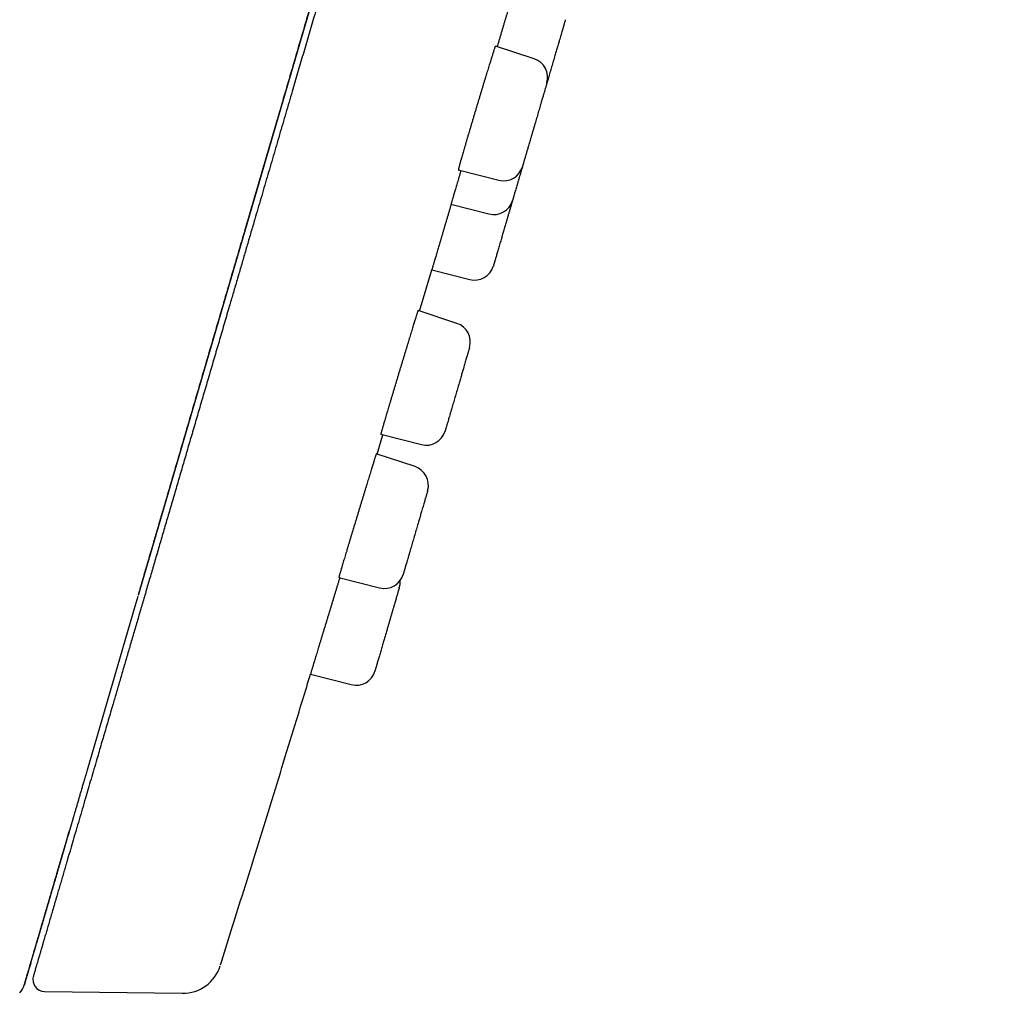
# Model space of a CAD drawing. Header units: millimetres. Extents: x 8 to 486, y 12 to 546.
# Tile 118 of 121: x 456 to 482, y 453 to 478. Entities that reach past the tile are written whole.
import ezdxf

# ---------------------------------------------------------------- set-up
doc = ezdxf.new("R2010")
doc.units = ezdxf.units.MM

msp = doc.modelspace()

# ---------------------------------------------------------------- linework, layer by layer
at = {"color": 7, "linetype": 'Continuous', "lineweight": 30}
for p, q in [((481.569, 538.907), (459.395, 463.128)), ((469.538, 476.862), (468.54, 477.192)), ((467.591, 474.023), (468.63, 473.758)), ((467.404, 473.14), (468.376, 472.892)), ((466.6, 470.407), (466.913, 471.46)), ((466.912, 471.46), (467.885, 471.212)), ((467.556, 470.091), (466.561, 470.42)), ((465.606, 467.253), (466.648, 466.987)), ((465.511, 466.746), (465.658, 467.24)), ((466.484, 466.424), (465.49, 466.753)), ((464.531, 463.587), (465.575, 463.32)), ((459.386, 463.098), (459.311, 462.84)), ((459.311, 462.84), (458.086, 458.654)), ((463.805, 461.109), (464.85, 460.842)), ((457.736, 457.456), (457.642, 457.137)), ((456.991, 452.989), (460.523, 452.94))]:
    msp.add_line(p, q, dxfattribs=at)
for centre, radius, start, end in [((469.381, 476.387), 0.5, 343.69, 71.69), ((468.753, 474.243), 0.5, 255.69, 343.69), ((468.5, 473.377), 0.5, 255.69, 343.69), ((468.008, 471.697), 0.5, 255.69, 343.69), ((467.399, 469.616), 0.5, 343.69, 71.69), ((466.772, 467.472), 0.5, 255.69, 343.69), ((466.326, 465.949), 0.5, 343.69, 71.69), ((465.699, 463.805), 0.5, 255.69, 343.69), ((465.601, 463.471), 0.5, 343.69, 4.0527), ((464.974, 461.327), 0.5, 255.69, 343.69), ((460.537, 453.94), 1, 269.2141, 342.4896), ((456.995, 453.289), 0.3, 163.69, 269.2141), ((455.998, 453.299), 0.5, 316.1423, 342.7485)]:
    msp.add_arc(centre, radius, start, end, dxfattribs=at)
for points, knots in [([(459.399, 463.141), (459.428, 463.239), (459.489, 463.447), (459.583, 463.772), (459.682, 464.109), (459.781, 464.448), (459.88, 464.786), (459.98, 465.127), (460.087, 465.491), (460.2, 465.88), (460.321, 466.293), (460.443, 466.708), (460.565, 467.126), (460.688, 467.546), (460.811, 467.967), (460.935, 468.39), (461.059, 468.814), (461.183, 469.24), (461.308, 469.666), (461.433, 470.094), (461.556, 470.514), (461.677, 470.926), (461.795, 471.33), (461.913, 471.735), (462.032, 472.139), (462.156, 472.565), (462.287, 473.011), (462.423, 473.478), (462.56, 473.944), (462.696, 474.41), (462.832, 474.874), (462.967, 475.337), (463.099, 475.787), (463.226, 476.221), (463.349, 476.642), (463.472, 477.061), (463.594, 477.478), (463.715, 477.893), (463.836, 478.307), (463.957, 478.718), (464.076, 479.127), (464.195, 479.534), (464.314, 479.939), (464.432, 480.341), (464.555, 480.765), (464.685, 481.208), (464.821, 481.672), (464.956, 482.133), (465.091, 482.594), (465.226, 483.057), (465.362, 483.521), (465.496, 483.98), (465.629, 484.434), (465.76, 484.883), (465.89, 485.327), (466.015, 485.754), (466.135, 486.164), (466.25, 486.557), (466.364, 486.946), (466.476, 487.33), (466.587, 487.709), (466.704, 488.107), (466.826, 488.525), (466.953, 488.961), (467.079, 489.389), (467.202, 489.81), (467.322, 490.222), (467.44, 490.623), (467.555, 491.015), (467.667, 491.4), (467.778, 491.78), (467.888, 492.154), (467.996, 492.523), (468.101, 492.884), (468.205, 493.237), (468.305, 493.58), (468.403, 493.914), (468.498, 494.238), (468.59, 494.554), (468.681, 494.865), (468.77, 495.17), (468.858, 495.468), (468.943, 495.759), (469.025, 496.042), (469.106, 496.316), (469.184, 496.583), (469.257, 496.832), (469.325, 497.064), (469.388, 497.281), (469.449, 497.491), (469.509, 497.694), (469.567, 497.891), (469.623, 498.083), (469.678, 498.271), (469.771, 498.591), (469.905, 499.046), (470.071, 499.615), (470.232, 500.164), (470.387, 500.694), (470.543, 501.226), (470.7, 501.762), (470.858, 502.304), (471.018, 502.85), (471.178, 503.397), (471.338, 503.946), (471.499, 504.495), (471.66, 505.045), (471.821, 505.595), (471.983, 506.147), (472.144, 506.698), (472.305, 507.25), (472.467, 507.802), (472.629, 508.354), (472.79, 508.906), (472.931, 509.387), (473.051, 509.797), (473.151, 510.138), (473.251, 510.482), (473.353, 510.831), (473.456, 511.182), (473.56, 511.536), (473.664, 511.893), (473.77, 512.254), (473.879, 512.627), (473.991, 513.01), (474.106, 513.404), (474.223, 513.803), (474.341, 514.207), (474.461, 514.615), (474.581, 515.027), (474.699, 515.431), (474.815, 515.828), (474.929, 516.216), (475.044, 516.607), (475.159, 517.001), (475.275, 517.398), (475.392, 517.797), (475.51, 518.2), (475.628, 518.604), (475.747, 519.011), (475.867, 519.42), (475.987, 519.83), (476.105, 520.235), (476.222, 520.633), (476.336, 521.024), (476.451, 521.417), (476.566, 521.811), (476.678, 522.193), (476.786, 522.563), (476.891, 522.922), (476.996, 523.281), (477.101, 523.64), (477.206, 523.997), (477.31, 524.351), (477.413, 524.704), (477.516, 525.056), (477.619, 525.409), (477.723, 525.765), (477.827, 526.12), (477.93, 526.471), (478.031, 526.816), (478.13, 527.154), (478.227, 527.485), (478.327, 527.827), (478.43, 528.179), (478.535, 528.54), (478.638, 528.893), (478.739, 529.236), (478.837, 529.571), (478.931, 529.891), (479.02, 530.197), (479.106, 530.49), (479.189, 530.775), (479.271, 531.053), (479.35, 531.325), (479.428, 531.591), (479.504, 531.851), (479.578, 532.104), (479.65, 532.35), (479.72, 532.59), (479.788, 532.823), (479.855, 533.049), (479.92, 533.272), (479.984, 533.492), (480.048, 533.709), (480.109, 533.919), (480.169, 534.122), (480.226, 534.319), (480.282, 534.51), (480.336, 534.694), (480.388, 534.873), (480.439, 535.045), (480.488, 535.212), (480.535, 535.373), (480.577, 535.518), (480.615, 535.647), (480.649, 535.762), (480.681, 535.874), (480.713, 535.982), (480.744, 536.088), (480.772, 536.184), (480.798, 536.272), (480.822, 536.354), (480.846, 536.437), (480.871, 536.521), (480.895, 536.605), (480.92, 536.69), (480.946, 536.779), (480.973, 536.872), (481.001, 536.967), (481.029, 537.063), (481.057, 537.158), (481.085, 537.254), (481.113, 537.349), (481.141, 537.444), (481.168, 537.538), (481.195, 537.631), (481.222, 537.722), (481.248, 537.812), (481.274, 537.899), (481.299, 537.985), (481.322, 538.064), (481.344, 538.137), (481.363, 538.205), (481.382, 538.27), (481.401, 538.334), (481.419, 538.395), (481.436, 538.453), (481.452, 538.508), (481.467, 538.559), (481.481, 538.608), (481.495, 538.654), (481.508, 538.699), (481.521, 538.742), (481.533, 538.783), (481.543, 538.821), (481.553, 538.854), (481.562, 538.882), (481.569, 538.907), (481.572, 538.919), (481.574, 538.925)], [0, 0, 0, 0, 0.004494, 0.009543, 0.01456, 0.019457, 0.024323, 0.029159, 0.033965, 0.039646, 0.045284, 0.050879, 0.056431, 0.061939, 0.067404, 0.072827, 0.078206, 0.083541, 0.088834, 0.094084, 0.09929, 0.104159, 0.10899, 0.113783, 0.118537, 0.123252, 0.128661, 0.134018, 0.139323, 0.144577, 0.14978, 0.154931, 0.160031, 0.164661, 0.169248, 0.173791, 0.178291, 0.182748, 0.187162, 0.191533, 0.19586, 0.200145, 0.204386, 0.208583, 0.212738, 0.217579, 0.22236, 0.227081, 0.231742, 0.236511, 0.241215, 0.245855, 0.25043, 0.254941, 0.259387, 0.263769, 0.267729, 0.271635, 0.275486, 0.279284, 0.283027, 0.286716, 0.291071, 0.295348, 0.299547, 0.303668, 0.307711, 0.311605, 0.315425, 0.319169, 0.322838, 0.326496, 0.330076, 0.333578, 0.337002, 0.340348, 0.343558, 0.346693, 0.349752, 0.352736, 0.355704, 0.358593, 0.361403, 0.364136, 0.366789, 0.369365, 0.371862, 0.374016, 0.376108, 0.378138, 0.380105, 0.382011, 0.383855, 0.38566, 0.387466, 0.393158, 0.398877, 0.404005, 0.409154, 0.414324, 0.419515, 0.424832, 0.430172, 0.435533, 0.440916, 0.44632, 0.451746, 0.457194, 0.462663, 0.468154, 0.473666, 0.4792, 0.484756, 0.490333, 0.495932, 0.499392, 0.502861, 0.506378, 0.509958, 0.513601, 0.517241, 0.520942, 0.524704, 0.528527, 0.532614, 0.536769, 0.540991, 0.545281, 0.549638, 0.554062, 0.558555, 0.562732, 0.566966, 0.571257, 0.575604, 0.580008, 0.584469, 0.588987, 0.593562, 0.598193, 0.602881, 0.607626, 0.612427, 0.617006, 0.621636, 0.626316, 0.631046, 0.635827, 0.640207, 0.644629, 0.649093, 0.653598, 0.658144, 0.66265, 0.667196, 0.671782, 0.676408, 0.681169, 0.68597, 0.690753, 0.695497, 0.700203, 0.704869, 0.709496, 0.714846, 0.720142, 0.725385, 0.730575, 0.735713, 0.740797, 0.745542, 0.75024, 0.75489, 0.759494, 0.76405, 0.768615, 0.773131, 0.777599, 0.782019, 0.78639, 0.790714, 0.794988, 0.799215, 0.803591, 0.807913, 0.812183, 0.8164, 0.820563, 0.824674, 0.828731, 0.832736, 0.836687, 0.840585, 0.844431, 0.848223, 0.851165, 0.854075, 0.856952, 0.859796, 0.862607, 0.865394, 0.867611, 0.869893, 0.872241, 0.874655, 0.877134, 0.879679, 0.88229, 0.885238, 0.888265, 0.891371, 0.894557, 0.897822, 0.901167, 0.904591, 0.908095, 0.911678, 0.915341, 0.919015, 0.922766, 0.926594, 0.930498, 0.933871, 0.937299, 0.940782, 0.944321, 0.947914, 0.951563, 0.955054, 0.958594, 0.962183, 0.96582, 0.969507, 0.97368, 0.977914, 0.982209, 0.986565, 0.990982, 0.995461, 1, 1, 1, 1]), ([(469.234, 496.183), (469.18, 495.999), (469.073, 495.632), (468.912, 495.081), (468.751, 494.531), (468.59, 493.981), (468.43, 493.435), (468.272, 492.893), (468.114, 492.356), (467.957, 491.818), (467.8, 491.282), (467.643, 490.746), (467.486, 490.21), (467.33, 489.675), (467.205, 489.25), (467.112, 488.932), (467.051, 488.722), (466.989, 488.511), (466.926, 488.296), (466.862, 488.077), (466.797, 487.855), (466.733, 487.634), (466.634, 487.296), (466.501, 486.841), (466.334, 486.272), (466.168, 485.704), (466.003, 485.139), (465.838, 484.576), (465.674, 484.015), (465.515, 483.472), (465.361, 482.947), (465.212, 482.438), (465.064, 481.932), (464.917, 481.428), (464.769, 480.925), (464.652, 480.524), (464.564, 480.223), (464.505, 480.021), (464.446, 479.82), (464.387, 479.619), (464.329, 479.419), (464.27, 479.219), (464.178, 478.904), (464.052, 478.474), (463.9, 477.952), (463.753, 477.453), (463.614, 476.976), (463.475, 476.502), (463.329, 476.001), (463.174, 475.474), (463.013, 474.922), (462.852, 474.374), (462.693, 473.83), (462.536, 473.291), (462.399, 472.823), (462.282, 472.425), (462.186, 472.096), (462.091, 471.77), (461.996, 471.445), (461.901, 471.123), (461.808, 470.803), (461.703, 470.446), (461.588, 470.053), (461.463, 469.624), (461.339, 469.2), (461.215, 468.778), (461.092, 468.357), (460.969, 467.938), (460.848, 467.523), (460.728, 467.113), (460.609, 466.708), (460.492, 466.307), (460.376, 465.911), (460.262, 465.52), (460.149, 465.136), (460.038, 464.756), (459.929, 464.382), (459.822, 464.017), (459.717, 463.658), (459.614, 463.307), (459.513, 462.962), (459.413, 462.62), (459.314, 462.281), (459.216, 461.945), (459.119, 461.615), (459.024, 461.29), (458.931, 460.971), (458.839, 460.658), (458.758, 460.381), (458.687, 460.139), (458.627, 459.931), (458.567, 459.726), (458.507, 459.524), (458.449, 459.326), (458.392, 459.13), (458.329, 458.913), (458.26, 458.677), (458.185, 458.424), (458.113, 458.176), (458.038, 457.918), (457.96, 457.653), (457.88, 457.381), (457.803, 457.118), (457.729, 456.862), (457.656, 456.616), (457.602, 456.431), (457.565, 456.304), (457.543, 456.23), (457.522, 456.157), (457.501, 456.084), (457.48, 456.013), (457.459, 455.943), (457.439, 455.874), (457.412, 455.78), (457.378, 455.665), (457.338, 455.529), (457.295, 455.382), (457.25, 455.226), (457.202, 455.063), (457.156, 454.907), (457.113, 454.759), (457.072, 454.618), (457.033, 454.485), (456.996, 454.359), (456.968, 454.264), (456.949, 454.197), (456.936, 454.153), (456.924, 454.111), (456.912, 454.071), (456.901, 454.033), (456.89, 453.996), (456.879, 453.961), (456.864, 453.908), (456.844, 453.84), (456.821, 453.762), (456.801, 453.691), (456.782, 453.628), (456.765, 453.571), (456.751, 453.521), (456.738, 453.477), (456.727, 453.44), (456.718, 453.41), (456.712, 453.389), (456.708, 453.375), (456.708, 453.374), (456.707, 453.373)], [0, 0, 0, 0, 0.008202, 0.016395, 0.024582, 0.032762, 0.040939, 0.048966, 0.056992, 0.065018, 0.073045, 0.081074, 0.089107, 0.097144, 0.105188, 0.10835, 0.111513, 0.114677, 0.117925, 0.121282, 0.124636, 0.12799, 0.131342, 0.140042, 0.148735, 0.157422, 0.166105, 0.174786, 0.183466, 0.192147, 0.200107, 0.20807, 0.216037, 0.22401, 0.231991, 0.239979, 0.243217, 0.246454, 0.249688, 0.252922, 0.256154, 0.259385, 0.262614, 0.27149, 0.28036, 0.288275, 0.296187, 0.304098, 0.312009, 0.321428, 0.330851, 0.340279, 0.349716, 0.359162, 0.36862, 0.374524, 0.380424, 0.386319, 0.39221, 0.398097, 0.40398, 0.409862, 0.417945, 0.426025, 0.434104, 0.442183, 0.450428, 0.458675, 0.466926, 0.475183, 0.483447, 0.491719, 0.5, 0.508265, 0.51652, 0.524767, 0.533007, 0.541242, 0.549325, 0.557405, 0.565484, 0.573563, 0.581808, 0.590055, 0.598306, 0.606563, 0.614827, 0.623099, 0.63138, 0.637161, 0.642937, 0.648709, 0.654476, 0.66024, 0.666002, 0.67176, 0.679675, 0.687588, 0.695499, 0.70341, 0.712829, 0.722252, 0.73168, 0.741116, 0.750563, 0.760021, 0.763066, 0.76611, 0.769153, 0.772194, 0.775235, 0.778274, 0.781312, 0.784349, 0.790711, 0.797068, 0.803424, 0.811933, 0.820439, 0.828946, 0.837454, 0.845964, 0.854478, 0.862999, 0.871526, 0.874879, 0.878232, 0.881588, 0.884863, 0.888029, 0.891192, 0.894355, 0.897517, 0.905723, 0.913924, 0.922119, 0.930312, 0.938502, 0.946691, 0.954881, 0.963893, 0.972909, 0.981931, 0.99096, 1, 1, 1, 1]), ([(469.064, 478.794), (469.064, 478.794), (469.064, 478.794), (469.062, 478.788), (469.059, 478.777), (469.054, 478.76), (469.048, 478.739), (469.04, 478.713), (469.031, 478.683), (469.021, 478.648), (469.009, 478.608), (468.996, 478.564), (468.982, 478.515), (468.966, 478.462), (468.95, 478.407), (468.932, 478.347), (468.913, 478.282), (468.893, 478.214), (468.872, 478.144), (468.851, 478.074), (468.83, 478.002), (468.808, 477.926), (468.784, 477.846), (468.76, 477.764), (468.735, 477.679), (468.709, 477.592), (468.683, 477.505), (468.658, 477.417), (468.632, 477.33), (468.608, 477.249), (468.593, 477.198), (468.587, 477.177)], [0, 0, 0, 0, 0.025613, 0.060414, 0.096226, 0.132067, 0.16788, 0.202681, 0.23751, 0.272312, 0.308124, 0.343966, 0.379779, 0.414581, 0.44941, 0.484212, 0.520026, 0.555868, 0.591681, 0.624656, 0.657723, 0.692525, 0.727354, 0.762157, 0.79797, 0.833813, 0.869626, 0.904428, 0.939258, 0.97406, 1, 1, 1, 1]), ([(470.334, 477.866), (470.334, 477.866), (470.334, 477.865), (470.332, 477.858), (470.329, 477.847), (470.324, 477.83), (470.318, 477.809), (470.31, 477.783), (470.302, 477.757), (470.295, 477.732), (470.289, 477.71), (470.282, 477.686), (470.274, 477.661), (470.264, 477.627), (470.251, 477.582), (470.235, 477.525), (470.217, 477.464), (470.198, 477.399), (470.184, 477.353), (470.177, 477.33)], [0, 0, 0, 0, 0.054757, 0.11938, 0.184361, 0.25, 0.315387, 0.380215, 0.444787, 0.48354, 0.522377, 0.561366, 0.60057, 0.640054, 0.712387, 0.784133, 0.855707, 0.927525, 1, 1, 1, 1]), ([(470.177, 477.33), (470.173, 477.313), (470.163, 477.279), (470.147, 477.227), (470.132, 477.174), (470.116, 477.119), (470.1, 477.064), (470.083, 477.008), (470.065, 476.945), (470.045, 476.878), (470.024, 476.805), (470.003, 476.732), (469.981, 476.66), (469.96, 476.588), (469.939, 476.516), (469.919, 476.446), (469.899, 476.378), (469.882, 476.32), (469.87, 476.278), (469.864, 476.257), (469.861, 476.249)], [0, 0, 0, 0, 0.05129, 0.102226, 0.152956, 0.203629, 0.254395, 0.305404, 0.356802, 0.421612, 0.485868, 0.54987, 0.613923, 0.67833, 0.74339, 0.808201, 0.872457, 0.936459, 0.97487, 1, 1, 1, 1]), ([(468.539, 477.192), (468.539, 477.192), (468.539, 477.192), (468.537, 477.188), (468.534, 477.179), (468.529, 477.164), (468.522, 477.145), (468.514, 477.121), (468.505, 477.092), (468.494, 477.058), (468.483, 477.022), (468.474, 476.995), (468.47, 476.982)], [0, 0, 0, 0, 0.046957, 0.15586, 0.261695, 0.367612, 0.473448, 0.582357, 0.691355, 0.800264, 0.899996, 1, 1, 1, 1]), ([(468.47, 476.982), (468.465, 476.967), (468.456, 476.937), (468.44, 476.887), (468.423, 476.833), (468.405, 476.774), (468.386, 476.711), (468.365, 476.645), (468.344, 476.576), (468.322, 476.505), (468.3, 476.43), (468.276, 476.353), (468.251, 476.272), (468.226, 476.189), (468.201, 476.106), (468.176, 476.022), (468.15, 475.936), (468.123, 475.847), (468.096, 475.758), (468.069, 475.668), (468.043, 475.58), (468.016, 475.492), (467.99, 475.404), (467.964, 475.315), (467.937, 475.227), (467.912, 475.141), (467.887, 475.057), (467.863, 474.975), (467.839, 474.895), (467.816, 474.816), (467.793, 474.739), (467.772, 474.666), (467.751, 474.596), (467.732, 474.53), (467.714, 474.466), (467.696, 474.406), (467.68, 474.349), (467.665, 474.297), (467.651, 474.249), (467.639, 474.206), (467.628, 474.166), (467.618, 474.131), (467.61, 474.101), (467.603, 474.075), (467.598, 474.055), (467.594, 474.04), (467.592, 474.029), (467.591, 474.024), (467.591, 474.024), (467.592, 474.024)], [0, 0, 0, 0, 0.021162, 0.042339, 0.063501, 0.085277, 0.107071, 0.128847, 0.150009, 0.171187, 0.192348, 0.214124, 0.235918, 0.257694, 0.278856, 0.300033, 0.321194, 0.34297, 0.364764, 0.386539, 0.407699, 0.428875, 0.450035, 0.47181, 0.493602, 0.515376, 0.536535, 0.557709, 0.578867, 0.60064, 0.622431, 0.644203, 0.66536, 0.686534, 0.707691, 0.729462, 0.751252, 0.773023, 0.79418, 0.815354, 0.836511, 0.858282, 0.880072, 0.901843, 0.923001, 0.944176, 0.965334, 0.987106, 1, 1, 1, 1]), ([(469.819, 476.103), (469.816, 476.093), (469.81, 476.073), (469.8, 476.04), (469.79, 476.005), (469.779, 475.968), (469.767, 475.928), (469.755, 475.885), (469.741, 475.837), (469.725, 475.782), (469.707, 475.721), (469.688, 475.657), (469.669, 475.591), (469.649, 475.523), (469.628, 475.452), (469.607, 475.381), (469.586, 475.309), (469.568, 475.246), (469.552, 475.193), (469.539, 475.149), (469.527, 475.106), (469.514, 475.062), (469.497, 475.006), (469.478, 474.938), (469.455, 474.86), (469.433, 474.784), (469.411, 474.71), (469.392, 474.645), (469.375, 474.589), (469.361, 474.541), (469.348, 474.496), (469.335, 474.452), (469.323, 474.411), (469.312, 474.371), (469.3, 474.331), (469.288, 474.29), (469.276, 474.251), (469.266, 474.216), (469.257, 474.185), (469.25, 474.159), (469.244, 474.138), (469.239, 474.121), (469.235, 474.11), (469.234, 474.104), (469.233, 474.102), (469.233, 474.102), (469.233, 474.102)], [0, 0, 0, 0, 0.0206985, 0.041254, 0.0617263, 0.0821757, 0.1026627, 0.1232475, 0.1439894, 0.170144, 0.1960748, 0.2219032, 0.2477521, 0.273744, 0.2999994, 0.3261541, 0.352085, 0.3779134, 0.3934144, 0.4089492, 0.4245444, 0.4402259, 0.4560193, 0.4849221, 0.5136054, 0.5422345, 0.5709759, 0.599994, 0.6206709, 0.6412118, 0.6616767, 0.682126, 0.7026206, 0.7232207, 0.7439856, 0.7701402, 0.796071, 0.8218994, 0.8477483, 0.8737402, 0.8999956, 0.9261503, 0.9520811, 0.9779096, 0.9934105, 1, 1, 1, 1]), ([(469.861, 476.247), (469.861, 476.247), (469.861, 476.247), (469.86, 476.245), (469.859, 476.241), (469.857, 476.234), (469.853, 476.221), (469.847, 476.201), (469.839, 476.174), (469.83, 476.142), (469.822, 476.116), (469.819, 476.103)], [0, 0, 0, 0, 0.044729, 0.122708, 0.201118, 0.280088, 0.424758, 0.568255, 0.711406, 0.855046, 1, 1, 1, 1]), ([(469.232, 474.1), (469.226, 474.077), (469.212, 474.03), (469.192, 473.961), (469.172, 473.892), (469.155, 473.835), (469.141, 473.788), (469.13, 473.75), (469.119, 473.713), (469.109, 473.677), (469.096, 473.632), (469.08, 473.58), (469.064, 473.523), (469.048, 473.47), (469.034, 473.422), (469.023, 473.383), (469.013, 473.352), (469.006, 473.327), (469, 473.305), (468.994, 473.286), (468.99, 473.27), (468.986, 473.257), (468.983, 473.246), (468.98, 473.239), (468.979, 473.235), (468.98, 473.236), (468.98, 473.236)], [0, 0, 0, 0, 0.048076, 0.097871, 0.14724, 0.196413, 0.225925, 0.255501, 0.285192, 0.315047, 0.345116, 0.400143, 0.454752, 0.509257, 0.563977, 0.619223, 0.658589, 0.697696, 0.736658, 0.775591, 0.81461, 0.853829, 0.893363, 0.943157, 0.992526, 1, 1, 1, 1]), ([(467.658, 474.006), (467.656, 473.998), (467.646, 473.963), (467.628, 473.905), (467.607, 473.831), (467.585, 473.759), (467.565, 473.689), (467.545, 473.623), (467.527, 473.56), (467.51, 473.502), (467.494, 473.448), (467.479, 473.397), (467.465, 473.35), (467.453, 473.307), (467.442, 473.27), (467.432, 473.237), (467.424, 473.209), (467.417, 473.185), (467.412, 473.166), (467.408, 473.152), (467.405, 473.143), (467.404, 473.14), (467.404, 473.14), (467.404, 473.141)], [0, 0, 0, 0, 0.01589, 0.066269, 0.116687, 0.167066, 0.218908, 0.270793, 0.322635, 0.373014, 0.423431, 0.473809, 0.525651, 0.577535, 0.629376, 0.679754, 0.73017, 0.780548, 0.832389, 0.884273, 0.936114, 0.986491, 1, 1, 1, 1]), ([(467.407, 473.139), (467.406, 473.136), (467.397, 473.104), (467.379, 473.043), (467.354, 472.957), (467.328, 472.869), (467.302, 472.782), (467.276, 472.694), (467.25, 472.606), (467.225, 472.521), (467.201, 472.438), (467.177, 472.358), (467.154, 472.279), (467.131, 472.202), (467.109, 472.127), (467.088, 472.055), (467.068, 471.987), (467.049, 471.924), (467.031, 471.863), (467.014, 471.805), (466.998, 471.751), (466.983, 471.701), (466.97, 471.656), (466.958, 471.616), (466.947, 471.58), (466.938, 471.548), (466.93, 471.521), (466.924, 471.498), (466.919, 471.481), (466.915, 471.469), (466.913, 471.462), (466.913, 471.461), (466.912, 471.46)], [0, 0, 0, 0, 0.004302, 0.036589, 0.070572, 0.10458, 0.138563, 0.173532, 0.208531, 0.2435, 0.277483, 0.311491, 0.345474, 0.380443, 0.415441, 0.450411, 0.484393, 0.518401, 0.552383, 0.587353, 0.62235, 0.65732, 0.691301, 0.725309, 0.759291, 0.79426, 0.829257, 0.864226, 0.898207, 0.932214, 0.966195, 1, 1, 1, 1]), ([(468.979, 473.234), (468.977, 473.228), (468.972, 473.211), (468.963, 473.181), (468.952, 473.143), (468.941, 473.104), (468.929, 473.064), (468.914, 473.012), (468.895, 472.947), (468.872, 472.869), (468.849, 472.79), (468.826, 472.71), (468.81, 472.656), (468.802, 472.629)], [0, 0, 0, 0, 0.030769, 0.09842, 0.166218, 0.23428, 0.302718, 0.371645, 0.497916, 0.623163, 0.748109, 0.873481, 1, 1, 1, 1]), ([(468.802, 472.629), (468.796, 472.609), (468.785, 472.571), (468.768, 472.513), (468.751, 472.456), (468.735, 472.4), (468.718, 472.344), (468.702, 472.288), (468.685, 472.229), (468.667, 472.166), (468.648, 472.102), (468.629, 472.04), (468.612, 471.98), (468.596, 471.924), (468.58, 471.87), (468.565, 471.82), (468.552, 471.774), (468.541, 471.737), (468.533, 471.709), (468.526, 471.687), (468.521, 471.667), (468.515, 471.649), (468.509, 471.627), (468.502, 471.604), (468.496, 471.583), (468.491, 471.568), (468.489, 471.558), (468.488, 471.557), (468.488, 471.556)], [0, 0, 0, 0, 0.0344978, 0.0687574, 0.1028783, 0.1369609, 0.1711062, 0.2054145, 0.2399847, 0.2835762, 0.3267946, 0.3698424, 0.4129243, 0.4562446, 0.500004, 0.5435956, 0.5868141, 0.6298619, 0.6556971, 0.6815888, 0.707581, 0.7337171, 0.7600397, 0.8082116, 0.8560175, 0.9037332, 0.951636, 1, 1, 1, 1]), ([(466.561, 470.42), (466.561, 470.42), (466.561, 470.42), (466.558, 470.414), (466.555, 470.403), (466.549, 470.387), (466.542, 470.366), (466.534, 470.34), (466.525, 470.31), (466.514, 470.275), (466.501, 470.235), (466.487, 470.19), (466.472, 470.142), (466.456, 470.09), (466.439, 470.034), (466.42, 469.974), (466.4, 469.91), (466.379, 469.842), (466.358, 469.772), (466.337, 469.702), (466.322, 469.655), (466.315, 469.631)], [0, 0, 0, 0, 0.039381, 0.092295, 0.146746, 0.201242, 0.255693, 0.30861, 0.361568, 0.414485, 0.468939, 0.523437, 0.577891, 0.630811, 0.683773, 0.736693, 0.791151, 0.845652, 0.90011, 0.949987, 1, 1, 1, 1]), ([(466.315, 469.631), (466.307, 469.606), (466.292, 469.555), (466.267, 469.475), (466.242, 469.393), (466.217, 469.308), (466.19, 469.221), (466.164, 469.134), (466.137, 469.046), (466.111, 468.959), (466.084, 468.871), (466.057, 468.781), (466.03, 468.691), (466.003, 468.602), (465.977, 468.515), (465.951, 468.429), (465.925, 468.344), (465.9, 468.26), (465.875, 468.177), (465.851, 468.097), (465.828, 468.02), (465.806, 467.946), (465.785, 467.874), (465.764, 467.804), (465.745, 467.737), (465.726, 467.675), (465.709, 467.616), (465.693, 467.562), (465.678, 467.512), (465.665, 467.465), (465.652, 467.422), (465.641, 467.384), (465.632, 467.351), (465.624, 467.323), (465.617, 467.299), (465.612, 467.28), (465.609, 467.265), (465.607, 467.257), (465.606, 467.253), (465.606, 467.253), (465.607, 467.254)], [0, 0, 0, 0, 0.026451, 0.052922, 0.079373, 0.106592, 0.133833, 0.161053, 0.187503, 0.213975, 0.240426, 0.267645, 0.294886, 0.322105, 0.348555, 0.375025, 0.401475, 0.428693, 0.455934, 0.483152, 0.5096, 0.536068, 0.562516, 0.589732, 0.61697, 0.644186, 0.670632, 0.697098, 0.723545, 0.750759, 0.777995, 0.805209, 0.831655, 0.858121, 0.884566, 0.91178, 0.939016, 0.96623, 0.992676, 1, 1, 1, 1]), ([(467.879, 469.476), (467.879, 469.475), (467.879, 469.475), (467.877, 469.468), (467.874, 469.457), (467.869, 469.44), (467.863, 469.419), (467.855, 469.393), (467.847, 469.367), (467.84, 469.342), (467.834, 469.32), (467.827, 469.296), (467.819, 469.271), (467.809, 469.237), (467.796, 469.192), (467.78, 469.135), (467.762, 469.074), (467.743, 469.009), (467.729, 468.963), (467.722, 468.94)], [0, 0, 0, 0, 0.054757, 0.11938, 0.184361, 0.25, 0.315387, 0.380215, 0.444787, 0.48354, 0.522377, 0.561366, 0.60057, 0.640054, 0.712387, 0.784133, 0.855707, 0.927525, 1, 1, 1, 1]), ([(467.722, 468.94), (467.717, 468.923), (467.708, 468.889), (467.692, 468.837), (467.677, 468.784), (467.661, 468.729), (467.645, 468.674), (467.628, 468.618), (467.61, 468.555), (467.59, 468.488), (467.569, 468.415), (467.548, 468.342), (467.526, 468.27), (467.505, 468.197), (467.484, 468.126), (467.464, 468.056), (467.444, 467.988), (467.427, 467.93), (467.413, 467.883), (467.402, 467.846), (467.391, 467.809), (467.381, 467.773), (467.368, 467.728), (467.352, 467.675), (467.336, 467.618), (467.32, 467.565), (467.306, 467.517), (467.295, 467.478), (467.286, 467.447), (467.278, 467.422), (467.272, 467.4), (467.266, 467.381), (467.262, 467.365), (467.258, 467.352), (467.255, 467.341), (467.253, 467.334), (467.252, 467.331), (467.252, 467.331), (467.252, 467.331)], [0, 0, 0, 0, 0.025873, 0.051568, 0.077158, 0.10272, 0.128329, 0.15406, 0.179987, 0.212681, 0.245095, 0.27738, 0.309691, 0.342181, 0.375001, 0.407694, 0.440108, 0.472394, 0.49177, 0.511189, 0.530683, 0.550285, 0.570026, 0.606155, 0.642009, 0.677796, 0.713723, 0.749996, 0.775842, 0.801518, 0.827099, 0.852661, 0.878279, 0.90403, 0.929986, 0.962679, 0.995093, 1, 1, 1, 1]), ([(465.49, 466.752), (465.49, 466.752), (465.49, 466.752), (465.487, 466.746), (465.484, 466.735), (465.478, 466.719), (465.472, 466.698), (465.464, 466.672), (465.454, 466.642), (465.443, 466.607), (465.431, 466.567), (465.417, 466.523), (465.402, 466.474), (465.386, 466.422), (465.369, 466.366), (465.351, 466.306), (465.331, 466.242), (465.31, 466.174), (465.289, 466.104), (465.267, 466.034), (465.253, 465.987), (465.246, 465.963)], [0, 0, 0, 0, 0.039363, 0.092281, 0.146734, 0.201233, 0.255687, 0.308606, 0.361565, 0.414484, 0.46894, 0.52344, 0.577896, 0.630818, 0.683781, 0.736703, 0.791162, 0.845665, 0.900124, 0.949994, 1, 1, 1, 1]), ([(465.246, 465.963), (465.238, 465.938), (465.222, 465.887), (465.198, 465.807), (465.173, 465.725), (465.147, 465.64), (465.121, 465.553), (465.094, 465.466), (465.068, 465.379), (465.041, 465.291), (465.014, 465.203), (464.987, 465.113), (464.96, 465.023), (464.933, 464.934), (464.907, 464.847), (464.881, 464.762), (464.855, 464.677), (464.83, 464.593), (464.805, 464.509), (464.78, 464.429), (464.757, 464.352), (464.735, 464.278), (464.714, 464.206), (464.693, 464.137), (464.673, 464.07), (464.654, 464.008), (464.637, 463.949), (464.621, 463.895), (464.606, 463.845), (464.592, 463.798), (464.579, 463.755), (464.568, 463.717), (464.558, 463.684), (464.55, 463.656), (464.543, 463.632), (464.538, 463.613), (464.534, 463.599), (464.532, 463.59), (464.531, 463.586), (464.531, 463.587), (464.532, 463.587)], [0, 0, 0, 0, 0.026452, 0.052925, 0.079377, 0.106597, 0.13384, 0.16106, 0.187512, 0.213985, 0.240437, 0.267658, 0.2949, 0.322121, 0.348572, 0.375044, 0.401496, 0.428716, 0.455958, 0.483179, 0.509629, 0.536099, 0.562549, 0.589767, 0.617008, 0.644226, 0.670674, 0.697142, 0.72359, 0.750807, 0.778045, 0.805261, 0.831708, 0.858175, 0.884621, 0.911836, 0.939073, 0.966288, 0.992734, 1, 1, 1, 1]), ([(466.806, 465.809), (466.806, 465.809), (466.806, 465.808), (466.804, 465.801), (466.801, 465.79), (466.796, 465.773), (466.79, 465.752), (466.782, 465.726), (466.774, 465.7), (466.767, 465.675), (466.761, 465.653), (466.754, 465.629), (466.746, 465.604), (466.736, 465.57), (466.723, 465.525), (466.707, 465.468), (466.689, 465.407), (466.67, 465.342), (466.656, 465.296), (466.649, 465.273)], [0, 0, 0, 0, 0.054757, 0.11938, 0.184361, 0.25, 0.315387, 0.380215, 0.444787, 0.48354, 0.522377, 0.561366, 0.60057, 0.640054, 0.712387, 0.784133, 0.855707, 0.927525, 1, 1, 1, 1]), ([(466.649, 465.273), (466.645, 465.256), (466.635, 465.222), (466.619, 465.17), (466.604, 465.117), (466.588, 465.062), (466.572, 465.007), (466.555, 464.951), (466.537, 464.888), (466.517, 464.821), (466.496, 464.748), (466.475, 464.675), (466.453, 464.603), (466.432, 464.531), (466.411, 464.459), (466.391, 464.389), (466.371, 464.321), (466.354, 464.263), (466.34, 464.216), (466.329, 464.179), (466.319, 464.142), (466.308, 464.106), (466.295, 464.061), (466.28, 464.008), (466.263, 463.951), (466.247, 463.899), (466.233, 463.85), (466.222, 463.811), (466.213, 463.78), (466.205, 463.755), (466.199, 463.733), (466.193, 463.714), (466.189, 463.699), (466.185, 463.686), (466.182, 463.675), (466.18, 463.667), (466.179, 463.664), (466.179, 463.665), (466.179, 463.665)], [0, 0, 0, 0, 0.0258732, 0.0515678, 0.0771582, 0.1027201, 0.1283289, 0.1540599, 0.1799875, 0.2126809, 0.2450945, 0.2773802, 0.3096914, 0.3421814, 0.3750008, 0.4076943, 0.440108, 0.4723937, 0.4917699, 0.5111886, 0.5306826, 0.5502846, 0.5700264, 0.6061551, 0.6420094, 0.6777959, 0.7137228, 0.7499956, 0.7758418, 0.801518, 0.8270992, 0.852661, 0.8782793, 0.9040295, 0.9299858, 0.9626792, 0.9950928, 1, 1, 1, 1]), ([(464.555, 463.581), (464.549, 463.563), (464.536, 463.521), (464.515, 463.45), (464.491, 463.37), (464.466, 463.289), (464.441, 463.207), (464.415, 463.122), (464.389, 463.036), (464.362, 462.947), (464.336, 462.86), (464.31, 462.775), (464.293, 462.72), (464.285, 462.692)], [0, 0, 0, 0, 0.067803, 0.163467, 0.259052, 0.351946, 0.444911, 0.537805, 0.633397, 0.729066, 0.824658, 0.912209, 1, 1, 1, 1]), ([(466.081, 463.331), (466.081, 463.33), (466.081, 463.33), (466.079, 463.325), (466.077, 463.317), (466.074, 463.307), (466.07, 463.293), (466.065, 463.276), (466.059, 463.254), (466.051, 463.227), (466.041, 463.193), (466.03, 463.156), (466.018, 463.114), (466.004, 463.067), (465.989, 463.017), (465.974, 462.964), (465.957, 462.907), (465.942, 462.856), (465.929, 462.811), (465.918, 462.773), (465.907, 462.734), (465.895, 462.694), (465.88, 462.642), (465.861, 462.577), (465.838, 462.499), (465.815, 462.42), (465.791, 462.339), (465.775, 462.285), (465.767, 462.258)], [0, 0, 0, 0, 0.034462, 0.068696, 0.102805, 0.136887, 0.171045, 0.205378, 0.239987, 0.283578, 0.326796, 0.369843, 0.412925, 0.456245, 0.500004, 0.543595, 0.586814, 0.629861, 0.655696, 0.681588, 0.70758, 0.733715, 0.760038, 0.80826, 0.85609, 0.903805, 0.951684, 1, 1, 1, 1]), ([(464.285, 462.692), (464.276, 462.663), (464.258, 462.605), (464.231, 462.517), (464.205, 462.429), (464.178, 462.342), (464.151, 462.254), (464.126, 462.169), (464.1, 462.086), (464.076, 462.006), (464.052, 461.927), (464.029, 461.85), (464.006, 461.775), (463.984, 461.704), (463.964, 461.636), (463.944, 461.572), (463.926, 461.511), (463.909, 461.453), (463.892, 461.399), (463.877, 461.35), (463.864, 461.305), (463.851, 461.264), (463.84, 461.228), (463.831, 461.196), (463.823, 461.169), (463.816, 461.147), (463.811, 461.13), (463.807, 461.118), (463.805, 461.11), (463.805, 461.109), (463.805, 461.109)], [0, 0, 0, 0, 0.035268, 0.070564, 0.105832, 0.142125, 0.178447, 0.21474, 0.250008, 0.285304, 0.320572, 0.356865, 0.393188, 0.429481, 0.464748, 0.500042, 0.535309, 0.5716, 0.607921, 0.644213, 0.679477, 0.714768, 0.750032, 0.786321, 0.822639, 0.858928, 0.89419, 0.929479, 0.964741, 1, 1, 1, 1]), ([(465.767, 462.258), (465.762, 462.239), (465.75, 462.2), (465.734, 462.143), (465.717, 462.086), (465.7, 462.029), (465.684, 461.973), (465.668, 461.918), (465.65, 461.859), (465.632, 461.796), (465.613, 461.731), (465.595, 461.669), (465.578, 461.61), (465.561, 461.553), (465.545, 461.5), (465.531, 461.45), (465.517, 461.403), (465.507, 461.367), (465.498, 461.339), (465.492, 461.317), (465.486, 461.297), (465.481, 461.278), (465.474, 461.256), (465.468, 461.233), (465.461, 461.212), (465.457, 461.197), (465.454, 461.188), (465.454, 461.187), (465.454, 461.186)], [0, 0, 0, 0, 0.034498, 0.068757, 0.102878, 0.136961, 0.171106, 0.205414, 0.239985, 0.283576, 0.326795, 0.369842, 0.412924, 0.456245, 0.500004, 0.543596, 0.586814, 0.629862, 0.655697, 0.681589, 0.707581, 0.733717, 0.76004, 0.808212, 0.856018, 0.903733, 0.951636, 1, 1, 1, 1]), ([(461.498, 453.665), (461.683, 454.252), (462.099, 455.57), (462.737, 457.624), (463.321, 459.518), (463.676, 460.68), (463.807, 461.108)], [0, 0, 0, 0, 0.2368319, 0.5322636, 0.8276736, 1, 1, 1, 1]), ([(458.086, 458.654), (458.074, 458.614), (458.052, 458.536), (458.018, 458.422), (457.986, 458.312), (457.955, 458.206), (457.925, 458.103), (457.896, 458.005), (457.867, 457.907), (457.839, 457.81), (457.811, 457.715), (457.785, 457.625), (457.76, 457.539), (457.744, 457.483), (457.736, 457.456)], [0, 0, 0, 0, 0.095378, 0.188069, 0.278071, 0.36539, 0.450034, 0.532012, 0.611328, 0.695501, 0.776453, 0.854187, 0.928702, 1, 1, 1, 1]), ([(456.476, 453.15), (456.476, 453.15), (456.476, 453.151), (456.476, 453.153), (456.478, 453.158), (456.479, 453.163), (456.481, 453.17), (456.484, 453.178), (456.486, 453.186), (456.489, 453.195), (456.492, 453.205), (456.495, 453.216), (456.498, 453.227), (456.502, 453.239), (456.505, 453.252), (456.509, 453.266), (456.513, 453.279), (456.517, 453.293), (456.521, 453.306), (456.525, 453.32), (456.529, 453.332), (456.532, 453.344), (456.536, 453.356), (456.539, 453.367), (456.542, 453.378), (456.549, 453.402), (456.559, 453.437), (456.574, 453.488), (456.591, 453.543), (456.609, 453.607), (456.63, 453.68), (456.653, 453.758), (456.678, 453.841), (456.704, 453.93), (456.731, 454.024), (456.757, 454.113), (456.782, 454.197), (456.804, 454.273), (456.827, 454.352), (456.851, 454.433), (456.875, 454.516), (456.9, 454.602), (456.925, 454.687), (456.95, 454.77), (456.973, 454.851), (456.997, 454.931), (457.02, 455.011), (457.044, 455.091), (457.062, 455.153), (457.074, 455.197), (457.082, 455.222), (457.09, 455.249), (457.098, 455.277), (457.107, 455.308), (457.117, 455.342), (457.128, 455.38), (457.14, 455.422), (457.154, 455.467), (457.168, 455.515), (457.183, 455.567), (457.198, 455.621), (457.215, 455.678), (457.233, 455.739), (457.252, 455.802), (457.271, 455.869), (457.292, 455.939), (457.313, 456.013), (457.336, 456.09), (457.359, 456.17), (457.384, 456.254), (457.409, 456.342), (457.436, 456.433), (457.465, 456.532), (457.496, 456.639), (457.53, 456.754), (457.565, 456.874), (457.602, 456.999), (457.627, 457.086), (457.64, 457.129)], [0, 0, 0, 0, 0.014597, 0.028792, 0.042583, 0.05597, 0.068955, 0.081535, 0.093028, 0.104161, 0.114935, 0.125351, 0.135407, 0.146207, 0.156559, 0.166464, 0.175923, 0.184934, 0.193498, 0.201615, 0.209286, 0.215779, 0.221913, 0.227832, 0.233766, 0.239719, 0.263285, 0.284567, 0.306078, 0.331306, 0.356803, 0.382337, 0.40787, 0.433404, 0.458937, 0.48447, 0.502668, 0.520866, 0.539064, 0.557261, 0.575459, 0.593657, 0.611654, 0.627784, 0.643562, 0.658989, 0.674064, 0.688788, 0.703161, 0.707595, 0.712063, 0.716784, 0.721777, 0.727042, 0.732578, 0.739451, 0.746701, 0.754328, 0.762333, 0.770889, 0.779838, 0.78918, 0.798914, 0.809041, 0.819561, 0.830473, 0.841778, 0.853475, 0.865565, 0.878048, 0.890923, 0.904191, 0.917851, 0.93333, 0.949285, 0.965715, 0.98262, 1, 1, 1, 1]), ([(457.642, 457.137), (457.63, 457.095), (457.605, 457.01), (457.568, 456.884), (457.536, 456.776), (457.51, 456.684), (457.488, 456.609), (457.465, 456.533), (457.442, 456.454), (457.419, 456.374), (457.395, 456.291), (457.37, 456.208), (457.345, 456.123), (457.32, 456.037), (457.295, 455.95), (457.269, 455.862), (457.243, 455.773), (457.217, 455.683), (457.19, 455.591), (457.163, 455.499), (457.136, 455.406), (457.108, 455.311), (457.081, 455.219), (457.055, 455.129), (457.029, 455.041), (457.003, 454.953), (456.977, 454.865), (456.951, 454.776), (456.927, 454.692), (456.903, 454.612), (456.881, 454.537), (456.859, 454.462), (456.838, 454.387), (456.816, 454.314), (456.795, 454.241), (456.774, 454.17), (456.753, 454.1), (456.734, 454.033), (456.715, 453.97), (456.698, 453.91), (456.681, 453.852), (456.664, 453.795), (456.648, 453.739), (456.632, 453.684), (456.616, 453.631), (456.602, 453.582), (456.588, 453.536), (456.576, 453.493), (456.564, 453.452), (456.553, 453.413), (456.542, 453.377), (456.532, 453.342), (456.522, 453.31), (456.514, 453.281), (456.506, 453.254), (456.499, 453.23), (456.493, 453.208), (456.487, 453.191), (456.483, 453.176), (456.48, 453.166), (456.478, 453.159), (456.478, 453.159), (456.478, 453.158)], [0, 0, 0, 0, 0.016657, 0.033635, 0.050839, 0.061141, 0.071654, 0.082451, 0.093585, 0.105289, 0.117325, 0.129679, 0.142345, 0.155344, 0.168695, 0.182419, 0.196535, 0.21105, 0.225973, 0.241313, 0.25708, 0.273288, 0.28995, 0.305634, 0.32172, 0.338216, 0.355131, 0.372472, 0.390248, 0.405806, 0.421696, 0.437926, 0.454502, 0.47143, 0.488397, 0.505703, 0.52335, 0.541339, 0.557697, 0.574351, 0.591317, 0.608613, 0.626256, 0.644263, 0.66265, 0.681437, 0.698624, 0.71616, 0.734058, 0.75233, 0.770982, 0.789669, 0.808722, 0.828141, 0.847926, 0.868493, 0.889443, 0.910778, 0.932499, 0.954608, 0.977107, 1, 1, 1, 1])]:
    msp.add_open_spline(points, degree=3, knots=knots, dxfattribs=at)

doc.saveas('drawing.dxf')
